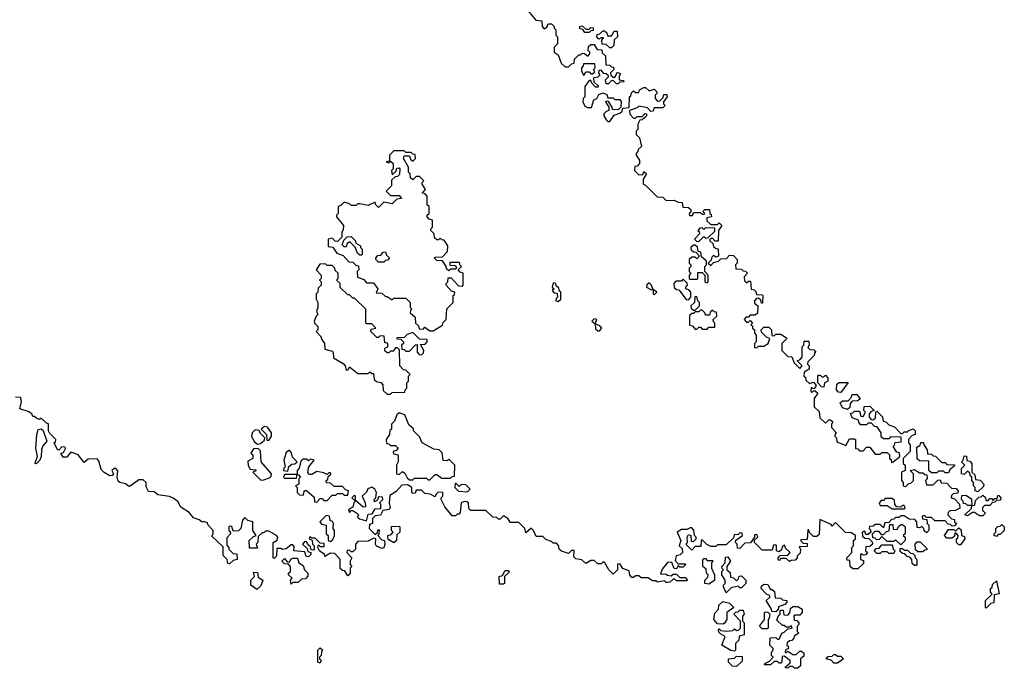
# Model space of a CAD drawing. Extents: x 2106670 to 2323771, y 35271 to 224896.
# Tile 135 of 256: x 2175759 to 2181510, y 138050 to 141835. Entities that reach past the tile are written whole.
import ezdxf

# ---------------------------------------------------------------- set-up
doc = ezdxf.new("R2010")
doc.units = 0

msp = doc.modelspace()

# ---------------------------------------------------------------- linework, layer by layer
at = {"layer": '0CON20XD'}
for points in [[(2178725, 141890), (2178773, 141833), (2178808.3, 141828.3), (2178810, 141795), (2178821.7, 141781.7), (2178838.3, 141791.7), (2178845, 141810), (2178865, 141810), (2178880, 141795), (2178880, 141785), (2178890, 141775), (2178890, 141745), (2178900, 141735), (2178900, 141695), (2178880, 141675), (2178880, 141645), (2178905, 141630), (2178921.7, 141581.7), (2178945, 141560), (2178965, 141560), (2178981.7, 141578.3), (2178998.3, 141581.7), (2179000, 141605), (2179025, 141630), (2179035, 141630), (2179045, 141640), (2179058.3, 141638.3), (2179078.3, 141621.7), (2179090, 141635), (2179090, 141645), (2179080, 141655), (2179081.7, 141678.3), (2179095, 141690), (2179115, 141690), (2179131.7, 141661.7), (2179158.3, 141658.3), (2179161.7, 141641.7), (2179180, 141625), (2179181.7, 141571.7), (2179205, 141570), (2179215, 141560), (2179228.3, 141558.3), (2179230, 141545), (2179210, 141525), (2179211.7, 141511.7), (2179225, 141500), (2179235, 141500), (2179251.7, 141528.3), (2179268.3, 141518.3), (2179260, 141505), (2179260, 141485), (2179285, 141480), (2179288.3, 141471.7), (2179265, 141470), (2179255, 141460), (2179245, 141460), (2179228.3, 141478.3), (2179215, 141480), (2179198.3, 141461.7), (2179185, 141460), (2179180, 141485), (2179198.3, 141501.7), (2179198.3, 141508.3), (2179185, 141520), (2179171.7, 141521.7), (2179155, 141540), (2179141.7, 141538.3), (2179140, 141525), (2179148.3, 141511.7), (2179135, 141500), (2179110, 141495), (2179111.7, 141471.7), (2179138.3, 141448.3), (2179138.3, 141441.7), (2179121.7, 141441.7), (2179100, 141465), (2179095, 141480), (2179085, 141480), (2179060, 141445), (2179060, 141385), (2179050, 141375), (2179047.5, 141355), (2179060.7, 141330.7), (2179075, 141322.5), (2179098.3, 141321.7), (2179111.7, 141368.3), (2179130, 141375), (2179141.7, 141398.3), (2179165, 141407.5), (2179188.3, 141398.3), (2179195, 141380), (2179225, 141380), (2179235, 141370), (2179265, 141370), (2179271.7, 141358.3)], [(2179085, 141760), (2179060, 141760), (2179048.3, 141778.3), (2179031.7, 141781.7), (2179030, 141795), (2179045, 141800), (2179065, 141780), (2179085, 141780), (2179095, 141790), (2179108.3, 141788.3), (2179108.3, 141771.7), (2179095, 141770), (2179085, 141760)], [(2179215, 141670), (2179205, 141670), (2179185, 141690), (2179161.7, 141691.7), (2179160, 141715), (2179168.3, 141728.3), (2179155, 141730), (2179141.7, 141721.7), (2179130, 141735), (2179131.7, 141748.3), (2179148.3, 141751.7), (2179165, 141770), (2179175, 141770), (2179188.3, 141758.3), (2179191.7, 141741.7), (2179215, 141740), (2179231.7, 141768.3), (2179248.3, 141768.3), (2179250, 141735), (2179231.7, 141718.3), (2179230, 141685), (2179215, 141670)], [(2179055, 141510), (2179065, 141530), (2179085, 141530), (2179095, 141520), (2179105, 141520), (2179118.3, 141531.7), (2179110, 141545), (2179120, 141555), (2179118.3, 141578.3), (2179051.7, 141578.3), (2179050, 141565), (2179040, 141555), (2179040, 141535), (2179055, 141510)], [(2179271.7, 141358.3), (2179270, 141325), (2179255, 141310), (2179221.7, 141311.7), (2179220, 141325), (2179198.3, 141358.3), (2179185, 141360), (2179180, 141355), (2179200, 141325), (2179200, 141305), (2179185, 141300), (2179170, 141285), (2179170, 141275), (2179185, 141250), (2179195, 141240), (2179205, 141240), (2179231.7, 141278.3), (2179265, 141290), (2179278.3, 141301.7), (2179281.7, 141318.3), (2179318.3, 141321.7), (2179320, 141385), (2179328.3, 141391.7), (2179331.7, 141408.3), (2179345, 141420), (2179355, 141410), (2179375, 141410), (2179380, 141425), (2179405, 141440), (2179415, 141440), (2179435, 141420), (2179465, 141430), (2179480, 141415), (2179480, 141405), (2179470, 141395), (2179470, 141375), (2179485, 141360), (2179498.3, 141361.7), (2179518.3, 141381.7), (2179521.7, 141398.3), (2179538.3, 141398.3), (2179540, 141385), (2179520, 141355), (2179520, 141345), (2179530, 141335), (2179515, 141320), (2179465, 141320), (2179458.3, 141301.7), (2179445, 141300), (2179425, 141320), (2179375, 141330), (2179365, 141320), (2179320, 141305), (2179323, 141283), (2179345, 141260), (2179355, 141260), (2179365, 141270), (2179395, 141270), (2179411.7, 141288.3), (2179420, 141285), (2179420, 141275), (2179408.3, 141261.7), (2179395, 141250), (2179381.7, 141248.3), (2179370, 141225), (2179370, 141195), (2179360, 141185), (2179360, 141165), (2179380, 141145), (2179390, 141095), (2179371.7, 141078.3), (2179370, 141065), (2179360, 141055), (2179360, 141045), (2179380, 141015), (2179380, 140995), (2179365, 140980), (2179351.7, 140978.3), (2179350, 140955), (2179375, 140930), (2179398.3, 140931.7), (2179405, 140950), (2179420, 140935), (2179400, 140905), (2179400, 140875), (2179415, 140870), (2179481.7, 140801.7), (2179515, 140800), (2179535, 140780), (2179581.7, 140781.7), (2179605, 140770), (2179628.3, 140768.3), (2179631.7, 140741.7), (2179665, 140740), (2179678.3, 140728.3), (2179680, 140715), (2179670, 140705), (2179671.7, 140691.7), (2179688.3, 140691.7), (2179695, 140710), (2179735, 140710), (2179745, 140700), (2179755, 140700), (2179760, 140705), (2179750, 140715), (2179761.7, 140728.3), (2179788.3, 140728.3), (2179790, 140705), (2179798.3, 140698.3), (2179800, 140685), (2179771.7, 140678.3), (2179771.7, 140661.7), (2179795, 140640), (2179835, 140640), (2179845, 140650), (2179860, 140635), (2179840, 140605), (2179838.3, 140541.7), (2179821.7, 140541.7), (2179805, 140560), (2179790, 140555), (2179790, 140545), (2179808.3, 140528.3), (2179811.7, 140511.7), (2179825, 140500), (2179838.3, 140498.3), (2179840, 140455), (2179825, 140450), (2179811.7, 140458.3), (2179801.7, 140448.3), (2179798.3, 140431.7), (2179780, 140415), (2179795, 140400), (2179811.7, 140418.3), (2179840, 140425), (2179855, 140440), (2179888.3, 140441.7), (2179905, 140460), (2179928.3, 140458.3), (2179950, 140435), (2179950, 140415), (2179940, 140405), (2179941.7, 140381.7), (2179975, 140380), (2179985, 140370), (2179998.3, 140368.3), (2180010, 140355), (2179990, 140335), (2179991.7, 140311.7), (2180005, 140300), (2180015, 140310), (2180028.3, 140308.3), (2180031.7, 140261.7), (2180048.3, 140258.3), (2180058.3, 140248.3), (2180061.7, 140231.7), (2180095, 140230), (2180100, 140225), (2180098.3, 140181.7), (2180091.7, 140181.7), (2180088.3, 140198.3), (2180075, 140210), (2180061.7, 140208.3), (2180050, 140195), (2180051.7, 140181.7), (2180070, 140165), (2180068.3, 140121.7), (2180055, 140110), (2180025, 140110), (2180015, 140100), (2180001.7, 140098.3), (2179990, 140085), (2180005, 140070), (2180015, 140070), (2180025, 140080), (2180040, 140065), (2180030, 140055), (2180038.3, 140048.3), (2180040, 140035), (2180050, 140025), (2180050, 140005), (2180060, 139995), (2180060, 139955), (2180050, 139945), (2180051.7, 139921.7), (2180065, 139920), (2180075, 139930), (2180105, 139930), (2180130, 139945), (2180140, 139975), (2180121.7, 139981.7), (2180091.7, 140011.7), (2180090, 140025), (2180105, 140040), (2180135, 140040), (2180150, 140025), (2180151.7, 139991.7), (2180165, 139990), (2180175, 140000), (2180205, 140000), (2180238.3, 139978.3), (2180238.3, 139971.7), (2180210, 139945), (2180210, 139905), (2180245, 139870), (2180268.3, 139868.3), (2180281.7, 139831.7), (2180315, 139800), (2180330, 139815), (2180300, 139845), (2180318.3, 139851.7), (2180330, 139865), (2180330, 139925), (2180340, 139935), (2180341.7, 139958.3), (2180368.3, 139958.3), (2180370, 139935), (2180361.7, 139921.7), (2180375, 139910), (2180398.3, 139908.3), (2180410, 139895), (2180401.7, 139888.3), (2180400, 139875), (2180361.7, 139838.3), (2180360, 139825), (2180370, 139815), (2180370, 139795), (2180341.7, 139778.3), (2180340, 139755), (2180348.3, 139748.3), (2180351.7, 139731.7), (2180371.7, 139711.7), (2180395, 139720), (2180410, 139705), (2180410, 139695), (2180398.3, 139681.7), (2180381.7, 139688.3), (2180380, 139665), (2180385, 139660), (2180395, 139670), (2180405, 139670), (2180420, 139655), (2180400, 139625), (2180400, 139575), (2180428.3, 139548.3), (2180431.7, 139511.7), (2180465, 139480), (2180485, 139500), (2180495, 139500), (2180508.3, 139488.3), (2180500, 139475), (2180500, 139455), (2180530, 139425), (2180521.7, 139418.3), (2180520, 139405), (2180530, 139395), (2180531.7, 139371.7), (2180585, 139350), (2180605, 139390), (2180635, 139390), (2180640, 139385), (2180641.7, 139331.7), (2180655, 139330), (2180665, 139320), (2180685, 139320), (2180705, 139340), (2180725, 139340), (2180755, 139300), (2180785, 139300), (2180795, 139310), (2180825, 139310), (2180840, 139295), (2180840, 139275), (2180848.3, 139268.3), (2180851.7, 139251.7), (2180860, 139255), (2180900, 139285), (2180898.3, 139308.3), (2180881.7, 139311.7), (2180860, 139345), (2180868.3, 139351.7), (2180871.7, 139368.3), (2180908.3, 139371.7), (2180908.3, 139398.3), (2180845, 139400), (2180835, 139390), (2180805, 139390), (2180791.7, 139401.7), (2180790, 139425), (2180768.3, 139458.3), (2180751.7, 139461.7), (2180735, 139480), (2180715, 139480), (2180705, 139470), (2180671.7, 139471.7), (2180660, 139485), (2180658.3, 139498.3), (2180621.7, 139511.7), (2180611.7, 139538.3), (2180625, 139540), (2180635, 139550), (2180665, 139550), (2180671.7, 139521.7), (2180685, 139520), (2180700, 139545), (2180690, 139555), (2180691.7, 139578.3), (2180725, 139580), (2180750, 139555), (2180731.7, 139548.3), (2180720, 139535), (2180720, 139515), (2180731.7, 139501.7), (2180745, 139500), (2180758.3, 139511.7), (2180760, 139545), (2180765, 139550), (2180798.3, 139518.3), (2180801.7, 139491.7), (2180818.3, 139488.3), (2180835, 139470), (2180868.3, 139458.3), (2180905, 139420), (2180915, 139420), (2180925, 139430), (2180945, 139430), (2180951.7, 139438.3), (2180978.3, 139448.3), (2180990, 139435), (2180990, 139415), (2180971.7, 139408.3), (2180950, 139385), (2180950, 139365), (2180960, 139355), (2180960, 139315), (2180920, 139275), (2180920, 139245), (2180930, 139235), (2180930, 139205), (2180910, 139195), (2180910, 139145), (2180920, 139135), (2180920, 139115), (2180935, 139110), (2180951.7, 139128.3), (2180965, 139130), (2180980, 139145), (2180980, 139185), (2180960, 139205), (2180985, 139210), (2181015, 139190), (2181035, 139190), (2181045, 139180), (2181058.3, 139178.3), (2181060, 139155), (2181050, 139145), (2181055, 139120), (2181095, 139120), (2181121.7, 139148.3), (2181135, 139150), (2181141.7, 139131.7), (2181175, 139130), (2181201.7, 139101.7), (2181228.3, 139098.3), (2181240, 139085), (2181238.3, 139071.7), (2181211.7, 139068.3), (2181201.7, 139058.3), (2181200, 139045), (2181218.3, 139038.3), (2181248.3, 139008.3), (2181250, 138985), (2181225, 138970), (2181191.7, 138968.3), (2181181.7, 138958.3), (2181180, 138945), (2181201.7, 138921.7), (2181218.3, 138918.3), (2181220, 138905), (2181230, 138895), (2181218.3, 138881.7), (2181205, 138880), (2181195, 138890), (2181181.7, 138891.7), (2181165, 138910), (2181105, 138910), (2181085, 138930), (2181055, 138930), (2181045, 138940), (2181035, 138940), (2181030, 138935), (2181031.7, 138921.7), (2181058.3, 138918.3), (2181060, 138895), (2181070, 138885), (2181070, 138855), (2181055, 138840), (2181041.7, 138851.7), (2181040, 138865), (2181028.3, 138878.3), (2181015, 138870), (2181001.7, 138871.7), (2181000, 138905), (2180988.3, 138918.3), (2180955, 138920), (2180925, 138940), (2180905, 138940), (2180895, 138930), (2180875, 138930), (2180865, 138920), (2180851.7, 138918.3), (2180835, 138900), (2180811.7, 138898.3), (2180805, 138870), (2180785, 138890), (2180755, 138890), (2180745, 138880), (2180721.7, 138878.3), (2180720, 138865), (2180728.3, 138858.3), (2180730, 138845), (2180715, 138830), (2180701.7, 138831.7), (2180695, 138850)], [(2178175, 140020), (2178228.3, 140051.7), (2178231.7, 140068.3), (2178250, 140085), (2178253, 140147), (2178290, 140185), (2178290, 140225), (2178298.3, 140231.7), (2178300, 140245), (2178281.7, 140251.7), (2178250, 140285), (2178250, 140295), (2178260, 140305), (2178261.7, 140328.3), (2178278.3, 140328.3), (2178321.7, 140281.7), (2178345, 140280), (2178350, 140285), (2178350, 140355), (2178331.7, 140361.7), (2178320, 140375), (2178340, 140395), (2178331.7, 140401.7), (2178328.3, 140418.3), (2178271.7, 140418.3), (2178271.7, 140401.7), (2178305, 140400), (2178310, 140385), (2178305, 140380), (2178275, 140380), (2178265, 140370), (2178251.7, 140381.7), (2178250, 140395), (2178228.3, 140428.3), (2178195, 140430), (2178180, 140445), (2178185, 140450), (2178228.3, 140451.7), (2178258.3, 140481.7), (2178260, 140515), (2178238.3, 140548.3), (2178225, 140550), (2178215, 140560), (2178205, 140550), (2178195, 140550), (2178181.7, 140561.7), (2178180, 140585), (2178160, 140605), (2178160, 140615), (2178170, 140625), (2178170, 140665), (2178151.7, 140671.7), (2178140, 140685), (2178140, 140695), (2178150, 140705), (2178150, 140745), (2178140, 140755), (2178140, 140805), (2178128.3, 140818.3), (2178110, 140825), (2178130, 140845), (2178110, 140875), (2178110, 140885), (2178120, 140895), (2178095, 140920), (2178075, 140920), (2178055, 140900), (2178041.7, 140911.7), (2178040, 140935), (2178030, 140945), (2178030, 140975), (2178000, 141025), (2178005, 141040), (2178035, 141040), (2178041.7, 141021.7), (2178055, 141010), (2178070, 141025), (2178068.3, 141048.3), (2178055, 141050), (2178045, 141060), (2178015, 141060), (2178005, 141070), (2177945, 141070), (2177920, 141045), (2177920, 141010), (2177900, 141005), (2177915, 141000), (2177925, 141010), (2177940, 140995), (2177940, 140965), (2177930, 140955), (2177935, 140930), (2177958.3, 140951.7), (2177961.7, 140968.3), (2177975, 140970), (2177980, 140965), (2177978.3, 140931.7), (2177965, 140920), (2177951.7, 140918.3), (2177931.7, 140898.3), (2177930, 140865), (2177900, 140835), (2177925, 140810), (2177975, 140810), (2177988.3, 140791.7), (2177961.7, 140788.3), (2177935, 140760), (2177885, 140770), (2177855, 140740), (2177840, 140755), (2177835, 140770), (2177795, 140750), (2177745, 140760), (2177735, 140760), (2177725, 140750), (2177695, 140750), (2177685, 140760), (2177655, 140770), (2177635, 140750), (2177620, 140745), (2177620, 140705), (2177610, 140695), (2177610, 140685), (2177650, 140635), (2177648.3, 140608.3), (2177640, 140595), (2177640, 140565), (2177615, 140540), (2177601.7, 140541.7), (2177585, 140560), (2177560, 140555), (2177561.7, 140511.7), (2177588.3, 140508.3), (2177611.7, 140471.7), (2177648.3, 140458.3), (2177681.7, 140421.7), (2177705, 140420), (2177721.7, 140401.7), (2177738.3, 140398.3), (2177740, 140375), (2177730, 140365), (2177731.7, 140331.7), (2177768.3, 140318.3), (2177785, 140300), (2177825, 140300), (2177850, 140265), (2177841.7, 140241.7), (2177875, 140240), (2177895, 140220), (2177905, 140220), (2177935, 140200), (2177945, 140210), (2178015, 140210), (2178040, 140185), (2178040, 140155), (2178050, 140145), (2178041.7, 140138.3), (2178040, 140125), (2178068.3, 140098.3), (2178070, 140065), (2178088.3, 140048.3), (2178091.7, 140031.7), (2178115, 140030), (2178125, 140040), (2178155, 140020), (2178175, 140020)], [(2179725, 140540), (2179755, 140570), (2179765, 140560), (2179778.3, 140561.7), (2179818.3, 140601.7), (2179818.3, 140618.3), (2179765, 140620), (2179755, 140610), (2179745, 140620), (2179731.7, 140618.3), (2179720, 140605), (2179728.3, 140598.3), (2179730, 140585), (2179700, 140555), (2179711.7, 140541.7), (2179725, 140540)], [(2177755, 140460), (2177745, 140460), (2177731.7, 140471.7), (2177718.3, 140508.3), (2177688.3, 140538.3), (2177671.7, 140528.3), (2177665, 140510), (2177655, 140510), (2177641.7, 140521.7), (2177651.7, 140548.3), (2177671.7, 140568.3), (2177695, 140570), (2177720, 140545), (2177721.7, 140531.7), (2177750, 140515), (2177750, 140505), (2177760, 140495), (2177760, 140465), (2177755, 140460)], [(2179775, 140300), (2179780, 140305), (2179780, 140345), (2179760, 140365), (2179760, 140395), (2179770, 140405), (2179770, 140425), (2179741.7, 140451.7), (2179738.3, 140478.3), (2179721.7, 140481.7), (2179718.3, 140508.3), (2179705, 140520), (2179695, 140520), (2179680, 140505), (2179681.7, 140491.7), (2179695, 140480), (2179708.3, 140478.3), (2179730, 140455), (2179715, 140440), (2179705, 140450), (2179685, 140450), (2179670, 140435), (2179670, 140415), (2179680, 140405), (2179680, 140395), (2179670, 140385), (2179670, 140365), (2179680, 140355), (2179670, 140345), (2179670, 140325), (2179675, 140320), (2179715, 140320), (2179720, 140325), (2179720, 140360), (2179745, 140360), (2179760, 140345), (2179760, 140305), (2179775, 140300)], [(2177885, 140420), (2177855, 140420), (2177840, 140435), (2177840, 140445), (2177851.7, 140458.3), (2177868.3, 140461.7), (2177881.7, 140478.3), (2177895, 140480), (2177901.7, 140461.7), (2177920, 140445), (2177908.3, 140431.7), (2177895, 140430), (2177885, 140420)], [(2177925, 139650), (2177935, 139660), (2178008.3, 139661.7), (2178010, 139675), (2178020, 139685), (2178020, 139715), (2178030, 139725), (2178030, 139755), (2178040, 139765), (2178015, 139790), (2178001.7, 139791.7), (2177980, 139815), (2177978.3, 139908.3), (2177965, 139920), (2177955, 139920), (2177940, 139900), (2177925, 139900), (2177915, 139890), (2177905, 139890), (2177891.7, 139901.7), (2177891.7, 139918.3), (2177910, 139925), (2177910, 139945), (2177891.7, 139951.7), (2177888.3, 139988.3), (2177865, 139990), (2177855, 139980), (2177845, 139980), (2177810, 140015), (2177811.7, 140028.3), (2177840, 140035), (2177815, 140060), (2177785, 140060), (2177780, 140065), (2177780, 140145), (2177715, 140210), (2177705, 140210), (2177685, 140230), (2177675, 140230), (2177631.7, 140271.7), (2177630, 140295), (2177610, 140315), (2177620, 140325), (2177620, 140355), (2177601.7, 140371.7), (2177600, 140385), (2177585, 140400), (2177555, 140400), (2177545, 140410), (2177511.7, 140408.3), (2177490, 140375), (2177520, 140345), (2177520, 140325), (2177510, 140315), (2177520, 140305), (2177520, 140285), (2177501.7, 140268.3), (2177500, 140245), (2177490, 140235), (2177490, 140205), (2177500, 140185), (2177500, 140155), (2177492.5, 140135), (2177500, 140115), (2177490, 140105), (2177480, 140075), (2177483, 140063), (2177500, 140045), (2177500, 140025), (2177490, 140015), (2177520, 139985), (2177520, 139975), (2177540, 139945), (2177541.7, 139911.7), (2177585, 139900), (2177590, 139895), (2177591.7, 139861.7), (2177648.3, 139828.3), (2177660, 139815), (2177665, 139790), (2177678.3, 139791.7), (2177685, 139810), (2177735, 139770), (2177795, 139770), (2177805, 139780), (2177815, 139770), (2177825, 139770), (2177830, 139735), (2177843, 139723), (2177868.3, 139718.3), (2177880, 139705), (2177881.7, 139671.7), (2177905, 139650), (2177925, 139650)], [(2178905, 140190), (2178920, 140205), (2178920, 140245), (2178911.7, 140251.7), (2178908.3, 140268.3), (2178891.7, 140281.7), (2178890, 140295), (2178875, 140300), (2178870, 140275), (2178880, 140265), (2178870, 140255), (2178881.7, 140241.7), (2178898.3, 140238.3), (2178900, 140215), (2178891.7, 140208.3), (2178890, 140195), (2178905, 140190)], [(2179465, 140230), (2179480, 140245), (2179460, 140260), (2179448.3, 140288.3), (2179435, 140300), (2179421.7, 140288.3), (2179420, 140275), (2179445, 140260), (2179460, 140260), (2179460, 140235), (2179465, 140230)], [(2179665, 140200), (2179680, 140215), (2179680, 140245), (2179668.3, 140258.3), (2179650, 140265), (2179650, 140275), (2179660, 140285), (2179658.3, 140298.3), (2179635, 140320), (2179625, 140310), (2179591.7, 140308.3), (2179580, 140295), (2179581.7, 140271.7), (2179595, 140260), (2179608.3, 140258.3), (2179651.7, 140201.7), (2179665, 140200)], [(2179705, 140140), (2179730, 140165), (2179730, 140185), (2179720, 140195), (2179715, 140220), (2179701.7, 140218.3), (2179700, 140185), (2179680, 140165), (2179681.7, 140151.7), (2179695, 140140), (2179705, 140140)], [(2179775, 140030), (2179785, 140040), (2179818.3, 140041.7), (2179820, 140065), (2179811.7, 140071.7), (2179810, 140085), (2179830, 140105), (2179828.3, 140128.3), (2179815, 140130), (2179805, 140140), (2179791.7, 140128.3), (2179788.3, 140111.7), (2179765, 140110), (2179760, 140125), (2179745, 140140), (2179735, 140140), (2179725, 140130), (2179705, 140130), (2179695, 140120), (2179685, 140120), (2179671.7, 140108.3), (2179671.7, 140051.7), (2179688.3, 140048.3), (2179705, 140030), (2179715, 140030), (2179725, 140040), (2179735, 140040), (2179745, 140030), (2179775, 140030)], [(2179145, 140020), (2179160, 140035), (2179148.3, 140048.3), (2179120, 140060), (2179130, 140085), (2179115, 140090), (2179100, 140075), (2179120, 140060), (2179121.7, 140031.7), (2179135, 140020), (2179145, 140020)], [(2178105, 139880), (2178118.3, 139891.7), (2178120, 139905), (2178100, 139940), (2178128.3, 139941.7), (2178140, 139955), (2178138.3, 139968.3), (2178095, 139970), (2178055, 140010), (2178021.7, 139998.3), (2178005, 139980), (2177961.7, 139978.3), (2177961.7, 139971.7), (2177985, 139970), (2178000, 139955), (2178000, 139945), (2177990, 139935), (2177991.7, 139911.7), (2178005, 139910), (2178015, 139900), (2178035, 139900), (2178071.7, 139938.3), (2178080, 139940), (2178080, 139895), (2178091.7, 139881.7), (2178105, 139880)], [(2180455, 139690), (2180441.7, 139691.7), (2180420, 139715), (2180420, 139755), (2180425, 139760), (2180435, 139760), (2180445, 139750), (2180455, 139750), (2180465, 139760), (2180480, 139745), (2180480, 139725), (2180460, 139715), (2180455, 139690)], [(2180555, 139660), (2180541.7, 139661.7), (2180530, 139675), (2180531.7, 139708.3), (2180545, 139717.5), (2180598.3, 139718.3), (2180555, 139660)], [(2180695, 138850), (2180680, 138845), (2180681.7, 138821.7), (2180695, 138810), (2180718.3, 138808.3), (2180738.3, 138788.3), (2180740, 138775), (2180725, 138760), (2180701.7, 138758.3), (2180700, 138735), (2180710, 138725), (2180698.3, 138711.7), (2180685, 138710), (2180675, 138720), (2180670, 138715), (2180670, 138685), (2180688.3, 138678.3), (2180688.3, 138661.7), (2180655, 138630), (2180625, 138630), (2180610, 138645), (2180608.3, 138678.3), (2180591.7, 138681.7), (2180590, 138695), (2180620, 138725), (2180620, 138755), (2180630, 138765), (2180630, 138795), (2180640, 138805), (2180640, 138825), (2180615, 138840), (2180581.7, 138841.7), (2180525, 138900), (2180505, 138880), (2180498.3, 138888.3), (2180431.7, 138918.3), (2180428.3, 138831.7), (2180415, 138820), (2180395, 138820), (2180371.7, 138841.7), (2180368.3, 138858.3), (2180361.7, 138858.3), (2180358.3, 138801.7), (2180325, 138800), (2180320, 138795), (2180335, 138780), (2180358.3, 138778.3), (2180358.3, 138761.7), (2180311.7, 138758.3), (2180320, 138745), (2180318.3, 138721.7), (2180300, 138705), (2180300, 138695), (2180288.3, 138681.7), (2180265, 138680), (2180255, 138672.5), (2180235, 138690), (2180205, 138690), (2180195, 138680), (2180190, 138685), (2180190, 138695), (2180201.7, 138708.3), (2180245, 138710), (2180260, 138725), (2180231.7, 138751.7), (2180228.3, 138768.3), (2180211.7, 138758.3), (2180208.3, 138741.7), (2180195, 138730), (2180180, 138735), (2180180, 138765), (2180175, 138770), (2180161.7, 138768.3), (2180155, 138740), (2180095, 138740), (2180050, 138785), (2180051.7, 138798.3), (2180070, 138815), (2180065, 138830), (2180051.7, 138828.3), (2180050, 138815), (2180028.3, 138781.7), (2179995, 138780), (2179965, 138750), (2179951.7, 138751.7), (2179950, 138775), (2179940, 138785), (2179941.7, 138798.3), (2179980, 138825), (2179978.3, 138838.3), (2179965, 138840), (2179955, 138830), (2179931.7, 138828.3), (2179928.3, 138811.7), (2179885, 138770), (2179835, 138770), (2179825, 138760), (2179795, 138760), (2179771.7, 138771.7), (2179745, 138800), (2179740, 138795), (2179738.3, 138761.7), (2179705, 138760), (2179685, 138740), (2179650, 138775), (2179660, 138785), (2179657.5, 138815), (2179665, 138830), (2179680, 138825), (2179681.7, 138791.7), (2179695, 138790), (2179710, 138805), (2179710, 138815), (2179700, 138825), (2179697, 138857), (2179685, 138870), (2179675, 138870), (2179655, 138860), (2179625, 138860), (2179600, 138845), (2179620, 138795), (2179610, 138765), (2179628.3, 138748.3), (2179630, 138725), (2179617, 138713), (2179593.3, 138706.7), (2179588.3, 138678.3), (2179605, 138660), (2179645, 138660), (2179650, 138655), (2179635, 138640), (2179615, 138640), (2179605, 138650), (2179600, 138635), (2179595, 138630), (2179581.7, 138631.7), (2179568.3, 138668.3), (2179545, 138670), (2179511.7, 138628.3), (2179501.7, 138601.7), (2179535, 138600), (2179542.5, 138592.5), (2179565, 138590), (2179575, 138600), (2179595, 138600), (2179615, 138580), (2179645, 138580), (2179660, 138565), (2179655, 138560), (2179595, 138560), (2179585, 138570), (2179575, 138570), (2179557, 138553), (2179545, 138550), (2179535, 138550), (2179525, 138560), (2179485, 138552.5), (2179475, 138560), (2179455, 138560), (2179427, 138577), (2179388.3, 138578.3), (2179375, 138590), (2179355, 138590), (2179345, 138580), (2179335, 138580), (2179323, 138593), (2179318.3, 138618.3), (2179281.7, 138631.7), (2179265, 138660), (2179251.7, 138658.3), (2179250, 138625), (2179225, 138600), (2179200, 138625), (2179175, 138670), (2179165, 138670), (2179155, 138660), (2179135, 138660), (2179115, 138680), (2179095, 138680), (2179065, 138662.5), (2179042.5, 138682.5), (2179008.3, 138688.3), (2178995, 138700), (2178997, 138737), (2178983, 138737), (2178965, 138720), (2178923, 138733), (2178910, 138745), (2178907, 138767), (2178895, 138780), (2178875, 138780), (2178865, 138790), (2178831.7, 138801.7), (2178815, 138820), (2178775, 138820), (2178760, 138855), (2178747, 138867), (2178715, 138840), (2178710, 138865), (2178675, 138900), (2178625, 138900), (2178610, 138925), (2178585, 138940), (2178565, 138920), (2178555, 138920), (2178545, 138930), (2178521.7, 138931.7), (2178481.7, 138971.7), (2178395, 138970), (2178383, 138983), (2178380, 139015), (2178371.7, 139021.7), (2178355, 139022.5), (2178337.5, 139015), (2178331.7, 138958.3), (2178325, 138950), (2178315, 138950), (2178305, 138940), (2178285, 138940), (2178241.7, 138991.7), (2178220, 139035), (2178220, 139045), (2178230, 139055), (2178230, 139075), (2178203, 139077), (2178190, 139065), (2178185, 139050), (2178157, 139067), (2178125, 139070), (2178105, 139090), (2178075, 139090), (2178068.3, 139071.7), (2178055, 139070), (2178050, 139075), (2178050, 139105), (2178025, 139120), (2177991.7, 139118.3), (2177958.3, 139081.7), (2177921.7, 139058.3), (2177917.5, 139015), (2177922.5, 138985), (2177915, 138977.5), (2177880, 138970), (2177866.7, 138943.3), (2177835, 138940), (2177820, 138925), (2177820, 138895), (2177801.7, 138888.3), (2177800, 138865), (2177835, 138830), (2177848.3, 138841.7), (2177851.7, 138858.3), (2177858.3, 138858.3), (2177857, 138833), (2177850, 138825), (2177875, 138800), (2177890, 138795), (2177892.5, 138775), (2177885, 138752.5), (2177875, 138750), (2177843.6, 138763.6), (2177837.5, 138775), (2177840, 138805), (2177825, 138810), (2177795, 138792.5), (2177735, 138790), (2177720, 138775), (2177720, 138745), (2177705, 138730), (2177695, 138730), (2177685, 138740), (2177671.7, 138738.3), (2177670, 138725), (2177700, 138695), (2177690, 138675), (2177690, 138655), (2177700, 138645), (2177690, 138635), (2177690, 138605), (2177675, 138590), (2177658.3, 138618.3), (2177645, 138620), (2177631.7, 138631.7), (2177630, 138685), (2177599.3, 138719.3), (2177575, 138722.5), (2177541.7, 138701.7), (2177540, 138715), (2177510, 138735), (2177500, 138755), (2177505, 138770), (2177515, 138760), (2177538.3, 138761.7), (2177538.3, 138778.3), (2177515, 138780), (2177485, 138810), (2177465, 138810), (2177455, 138820), (2177450, 138805), (2177468.3, 138798.3), (2177470, 138775), (2177480, 138765), (2177480, 138745), (2177475, 138740), (2177461.7, 138741.7), (2177458.3, 138758.3), (2177441.7, 138771.7), (2177435, 138790), (2177421.7, 138788.3), (2177410, 138775), (2177438.3, 138748.3), (2177441.7, 138731.7), (2177460, 138725), (2177460, 138715), (2177445, 138700), (2177433, 138703), (2177425, 138730), (2177360, 138735), (2177361.7, 138761.7), (2177355, 138770), (2177345, 138770), (2177315, 138747.5), (2177295, 138742.5), (2177285, 138750), (2177261.7, 138748.3), (2177260, 138705), (2177245, 138690), (2177240, 138695), (2177240, 138785), (2177263, 138797), (2177267.5, 138815), (2177260, 138825), (2177215, 138850), (2177195, 138850), (2177185, 138840), (2177175, 138840), (2177151.7, 138818.3), (2177150, 138785), (2177140, 138775), (2177148.3, 138751.7), (2177101.7, 138751.7), (2177100, 138795), (2177125, 138820), (2177140, 138825), (2177120, 138855), (2177120, 138905), (2177091.7, 138911.7), (2177075, 138930), (2177060, 138915), (2177050, 138865), (2177037, 138853), (2177005, 138850), (2176998.3, 138878.3), (2176985, 138880), (2176980, 138875), (2176980, 138855), (2176988.3, 138848.3), (2176990, 138835), (2176968.3, 138811.7), (2176968.3, 138768.3), (2176980, 138755), (2176980, 138745), (2177005, 138720), (2177028.3, 138718.3), (2177030, 138685), (2177005, 138680), (2176985, 138660), (2176975, 138662.5), (2176970, 138685), (2176948.3, 138708.3), (2176948.3, 138758.3), (2176881.7, 138821.7), (2176890, 138835), (2176890, 138855), (2176860, 138885), (2176855, 138900), (2176843, 138903), (2176835, 138907.5), (2176825, 138902.5), (2176807, 138917), (2176775, 138927.5), (2176749.3, 138959.3), (2176700.7, 138990.7), (2176683, 139023), (2176655, 139042.5), (2176635, 139052.5), (2176565, 139062.5), (2176545, 139080), (2176511.7, 139081.7), (2176498.3, 139108.3), (2176497.5, 139135), (2176479.5, 139149.5), (2176455, 139150), (2176405, 139112.5), (2176395, 139112.5), (2176377, 139127), (2176344.2, 139134.2), (2176335, 139142.5), (2176327.5, 139165), (2176331.7, 139201.7), (2176320, 139215), (2176310, 139215), (2176297.5, 139205), (2176307.5, 139185), (2176300, 139175), (2176285, 139173.8), (2176252.3, 139192.3), (2176235, 139210), (2176220.8, 139260.8), (2176212, 139272), (2176158.8, 139271.2), (2176135, 139250), (2176100, 139295), (2176065, 139310), (2176055, 139310), (2176035, 139282.5), (2176013, 139283), (2176000, 139305), (2176015, 139310), (2176027, 139333), (2176025, 139340), (2176005, 139342.5), (2175987.5, 139322.5), (2175980, 139325), (2175960, 139365), (2175968.3, 139371.7), (2175970, 139385), (2175935, 139420), (2175927.5, 139435), (2175926.4, 139476.4), (2175915, 139480), (2175885, 139510), (2175875, 139502.5), (2175858.3, 139508.3), (2175845, 139520), (2175835, 139520), (2175830, 139535), (2175808.8, 139548.8), (2175760, 139565), (2175770, 139605), (2175765, 139630), (2175735, 139632.5)], [(2180595, 139560), (2180565, 139570), (2180551.7, 139598.3), (2180565, 139610), (2180598.3, 139611.7), (2180618.3, 139631.7), (2180621.7, 139648.3), (2180648.3, 139648.3), (2180668.3, 139621.7), (2180655, 139610), (2180621.7, 139608.3), (2180610, 139595), (2180608.3, 139571.7), (2180595, 139560)], [(2178155, 139150), (2178185, 139180), (2178195, 139180), (2178225, 139160), (2178275, 139160), (2178285, 139170), (2178298.3, 139171.7), (2178300, 139235), (2178265, 139270), (2178255, 139260), (2178231.7, 139261.7), (2178227, 139307), (2178210, 139325), (2178178.3, 139328.3), (2178110, 139365), (2178095, 139400), (2178060, 139435), (2178058.3, 139448.3), (2178031.7, 139471.7), (2178008.3, 139528.3), (2177975, 139540), (2177961.7, 139528.3), (2177948.3, 139491.7), (2177930, 139475), (2177930, 139445), (2177921.7, 139438.3), (2177920, 139415), (2177900, 139385), (2177901.7, 139361.7), (2177915, 139360), (2177925, 139350), (2177955, 139350), (2177970, 139335), (2177958.3, 139321.7), (2177940, 139315), (2177941.7, 139301.7), (2177970, 139295), (2177970, 139255), (2177960, 139235), (2177960, 139185), (2177975, 139180), (2177995, 139197.5), (2178009.3, 139189.3), (2178021.7, 139161.7), (2178035, 139150), (2178055, 139150), (2178065, 139160), (2178135, 139160), (2178145, 139150), (2178155, 139150)], [(2177215, 139380), (2177230, 139405), (2177230, 139425), (2177206.4, 139456.4), (2177188.3, 139461.7), (2177170, 139445), (2177200, 139415), (2177201.7, 139381.7), (2177215, 139380)], [(2175855, 139243.3), (2175850, 139245), (2175851.2, 139255), (2175862.5, 139285), (2175853.8, 139335), (2175858.8, 139415), (2175867, 139443), (2175885, 139447.5), (2175897, 139437), (2175917.5, 139375), (2175895, 139347.5), (2175886, 139325), (2175883.8, 139285), (2175876, 139265), (2175855, 139243.3)], [(2177148.3, 139358.3), (2177165, 139362.5), (2177188.3, 139381.7), (2177190, 139395), (2177165, 139420), (2177158.3, 139438.3), (2177135, 139442.5), (2177116.4, 139423.6), (2177113, 139403), (2177130.7, 139370.7), (2177148.3, 139358.3)], [(2181185, 139190), (2181165, 139190), (2181155, 139200), (2181125, 139200), (2181115, 139190), (2181085, 139190), (2181070, 139205), (2181068.3, 139258.3), (2181015, 139260), (2181001.7, 139271.7), (2181000, 139340), (2181018.3, 139351.7), (2181021.7, 139368.3), (2181038.3, 139368.3), (2181040, 139355), (2181060, 139325), (2181061.7, 139301.7), (2181085, 139300), (2181095, 139290), (2181108.3, 139288.3), (2181145, 139250), (2181165, 139250), (2181175, 139240), (2181218.3, 139238.3), (2181218.3, 139231.7), (2181191.7, 139208.3), (2181185, 139190)], [(2177168.3, 139148.3), (2177185, 139150), (2177218.3, 139161.7), (2177228.3, 139171.7), (2177230, 139185), (2177170, 139255), (2177165, 139320), (2177151.7, 139331.7), (2177125, 139330), (2177110, 139305), (2177120, 139295), (2177120, 139275), (2177091.7, 139258.3), (2177093, 139233), (2177105, 139212.5), (2177138.3, 139208.3), (2177138.3, 139201.7), (2177120, 139195), (2177157, 139157), (2177168.3, 139148.3)], [(2177325, 139200), (2177331.7, 139228.3), (2177348.3, 139241.7), (2177367, 139243), (2177380, 139255), (2177353, 139283), (2177347, 139307), (2177335, 139322.5), (2177315, 139310), (2177302.5, 139265), (2177310, 139225), (2177301.7, 139218.3), (2177300, 139205), (2177325, 139200)], [(2181355, 139080), (2181340, 139085), (2181340, 139105), (2181330, 139115), (2181330, 139135), (2181320, 139145), (2181320, 139165), (2181311.7, 139171.7), (2181308.3, 139188.3), (2181295, 139200), (2181275, 139180), (2181260, 139185), (2181260, 139215), (2181280, 139235), (2181260, 139255), (2181270, 139265), (2181275, 139290), (2181288.3, 139288.3), (2181291.7, 139261.7), (2181308.3, 139258.3), (2181320, 139245), (2181320, 139195), (2181338.3, 139178.3), (2181341.7, 139151.7), (2181368.3, 139148.3), (2181390, 139125), (2181388.3, 139111.7), (2181355, 139080)], [(2177495, 139020), (2177515, 139040), (2177525, 139040), (2177535, 139030), (2177555, 139030), (2177585, 139060), (2177605, 139060), (2177615, 139070), (2177645, 139070), (2177655, 139060), (2177675, 139060), (2177680, 139085), (2177661.7, 139091.7), (2177645, 139110), (2177595, 139110), (2177575, 139130), (2177551.7, 139131.7), (2177550, 139145), (2177558.3, 139151.7), (2177561.7, 139168.3), (2177577, 139183), (2177575, 139190), (2177565, 139190), (2177555, 139180), (2177535, 139190), (2177495, 139197.5), (2177465, 139180), (2177451.7, 139181.7), (2177442.5, 139192.5), (2177447.5, 139225), (2177480, 139265), (2177455, 139270), (2177445, 139260), (2177435, 139270), (2177415, 139270), (2177401.7, 139258.3), (2177391.7, 139218.3), (2177380, 139205), (2177380, 139180), (2177305, 139180), (2177300, 139165), (2177305, 139160), (2177375, 139160), (2177380, 139180), (2177388.3, 139178.3), (2177400, 139165), (2177390, 139155), (2177390, 139125), (2177370, 139115), (2177380, 139105), (2177380, 139075), (2177393, 139063), (2177415, 139060), (2177421.7, 139088.3), (2177435, 139087.5), (2177478.3, 139048.3), (2177481.7, 139021.7), (2177495, 139020)], [(2178375, 139080), (2178390, 139095), (2178365, 139120), (2178338.3, 139121.7), (2178325, 139110), (2178308.3, 139128.3), (2178301.7, 139128.3), (2178300, 139105), (2178323, 139083), (2178375, 139080)], [(2177785, 138910), (2177795, 138950), (2177818.3, 138951.7), (2177835, 138980), (2177868.3, 138981.7), (2177867.5, 139007.5), (2177860, 139015), (2177880, 139035), (2177878.3, 139048.3), (2177855, 139050), (2177848.3, 139031.7), (2177831.7, 139021.7), (2177830, 139035), (2177840, 139045), (2177842.5, 139075), (2177832.5, 139095), (2177815, 139106.7), (2177793.3, 139096.7), (2177785, 139077.5), (2177760, 139055), (2177777.5, 139015), (2177778.3, 138991.7), (2177765, 138990), (2177720, 139030), (2177720, 139055), (2177715, 139060), (2177700, 139045), (2177720, 139025), (2177710, 139015), (2177705, 138990), (2177680, 138975), (2177685, 138960), (2177695, 138970), (2177705, 138970), (2177727.5, 138955), (2177737.5, 138945), (2177732.5, 138932.5), (2177743, 138923), (2177785, 138910)], [(2181320, 139000), (2181315, 139000), (2181295, 139000), (2181285, 139010), (2181271.7, 139011.7), (2181270, 139025), (2181260, 139035), (2181261.7, 139058.3), (2181285, 139060), (2181318.3, 139038.3), (2181320, 139000)], [(2181385, 138940), (2181365, 138940), (2181335, 138960), (2181325, 138960), (2181295, 138940), (2181280, 138945), (2181318.3, 138981.7), (2181320, 139000), (2181338.3, 139001.7), (2181341.7, 139028.3), (2181361.7, 139048.3), (2181375, 139050), (2181385, 139060), (2181398.3, 139048.3), (2181405, 139030), (2181415, 139030), (2181425, 139040), (2181435, 139040), (2181445, 139030), (2181455, 139040), (2181468.3, 139041.7), (2181471.7, 139058.3), (2181478.3, 139058.3), (2181490, 139045), (2181488.3, 139031.7), (2181465, 139030), (2181455, 139020), (2181441.7, 139018.3), (2181425, 139000), (2181395, 139000), (2181381.7, 138988.3), (2181381.7, 138971.7), (2181400, 138955), (2181385, 138940)], [(2180925, 138980), (2180930, 138985), (2180925, 139000), (2180915, 139000), (2180905, 138990), (2180881.7, 138991.7), (2180870, 139005), (2180868.3, 139028.3), (2180855, 139040), (2180815, 139040), (2180805, 139030), (2180791.7, 139028.3), (2180780, 139015), (2180785, 139000), (2180825, 139000), (2180855, 138980), (2180925, 138980)], [(2177575, 138790), (2177588.3, 138801.7), (2177597.5, 138825), (2177597.5, 138855), (2177590, 138865), (2177592.5, 138895), (2177586.4, 138906.4), (2177573.3, 138913.3), (2177568.3, 138938.3), (2177548.3, 138941.7), (2177512.5, 138905), (2177521.7, 138891.7), (2177550, 138885), (2177550, 138835), (2177560, 138825), (2177560, 138795), (2177575, 138790)], [(2180905, 138770), (2180875, 138800), (2180865, 138790), (2180825, 138790), (2180795, 138820), (2180778.3, 138801.7), (2180765, 138800), (2180755, 138810), (2180741.7, 138811.7), (2180740, 138835), (2180755, 138850), (2180775, 138850), (2180791.7, 138831.7), (2180805, 138830), (2180821.7, 138848.3), (2180838.3, 138851.7), (2180841.7, 138888.3), (2180858.3, 138888.3), (2180861.7, 138861.7), (2180885, 138860), (2180891.7, 138878.3), (2180905, 138890), (2180915, 138890), (2180930, 138875), (2180930, 138835), (2180920, 138825), (2180930, 138815), (2180930, 138795), (2180905, 138770)], [(2181465, 138820), (2181450, 138825), (2181450, 138835), (2181460, 138845), (2181460, 138865), (2181471.7, 138878.3), (2181485, 138880), (2181495, 138890), (2181510, 138875), (2181510, 138855), (2181485, 138830), (2181475, 138830), (2181465, 138820)], [(2177945, 138782.5), (2177911.7, 138801.7), (2177910, 138825), (2177928.3, 138831.7), (2177940, 138845), (2177930, 138855), (2177931.7, 138878.3), (2177975, 138880), (2177980, 138875), (2177980, 138845), (2177961.7, 138828.3), (2177960, 138795), (2177945, 138782.5)], [(2181255, 138770), (2181245, 138770), (2181230, 138785), (2181230, 138805), (2181238.3, 138811.7), (2181240, 138825), (2181228.3, 138838.3), (2181221.7, 138838.3), (2181218.3, 138821.7), (2181205, 138810), (2181175, 138810), (2181160, 138825), (2181185, 138860), (2181215, 138860), (2181225, 138850), (2181245, 138870), (2181258.3, 138858.3), (2181260, 138825), (2181278.3, 138818.3), (2181280, 138805), (2181255, 138770)], [(2180865, 138720), (2180835, 138720), (2180825, 138730), (2180795, 138730), (2180785, 138720), (2180765, 138720), (2180750, 138735), (2180761.7, 138748.3), (2180778.3, 138751.7), (2180795, 138770), (2180855, 138770), (2180860, 138745), (2180870, 138735), (2180865, 138720)], [(2181035, 138730), (2181005, 138730), (2180991.7, 138741.7), (2180990, 138775), (2181001.7, 138788.3), (2181018.3, 138788.3), (2181058.3, 138748.3), (2181058.3, 138741.7), (2181045, 138740), (2181035, 138730)], [(2180995, 138650), (2180985, 138650), (2180971.7, 138661.7), (2180970, 138685), (2180958.3, 138698.3), (2180941.7, 138701.7), (2180928.3, 138718.3), (2180915, 138720), (2180901.7, 138731.7), (2180901.7, 138748.3), (2180915, 138750), (2180925, 138740), (2180945, 138740), (2180961.7, 138721.7), (2180975, 138720), (2180988.3, 138708.3), (2180990, 138695), (2181000, 138685), (2181000, 138655), (2180995, 138650)], [(2177345, 138540), (2177340, 138565), (2177350, 138575), (2177330, 138595), (2177330, 138605), (2177340, 138615), (2177340, 138645), (2177328.3, 138658.3), (2177305, 138660), (2177290, 138675), (2177305, 138690), (2177321.7, 138671.7), (2177335, 138670), (2177343.6, 138686.4), (2177355, 138692.5), (2177381.7, 138691.7), (2177390, 138665), (2177415, 138650), (2177422.5, 138625), (2177442.5, 138605), (2177441.7, 138588.3), (2177428.3, 138571.7), (2177405, 138570), (2177385, 138550), (2177355, 138550), (2177345, 138540)], [(2179785, 138540), (2179760, 138545), (2179760, 138565), (2179778.3, 138581.7), (2179780, 138595), (2179770, 138605), (2179768.3, 138628.3), (2179750, 138645), (2179750, 138685), (2179755, 138690), (2179765, 138690), (2179775, 138680), (2179805, 138680), (2179810, 138675), (2179800, 138665), (2179800, 138635), (2179817.5, 138595), (2179817.5, 138562.5), (2179785, 138540)], [(2179885, 138490), (2179870, 138525), (2179870, 138535), (2179880, 138545), (2179880, 138565), (2179860, 138595), (2179860, 138615), (2179870, 138625), (2179861.7, 138631.7), (2179860, 138645), (2179880, 138665), (2179881.7, 138698.3), (2179895, 138700), (2179910, 138675), (2179890, 138645), (2179890, 138625), (2179908.3, 138608.3), (2179911.7, 138581.7), (2179928.3, 138578.3), (2179945, 138560), (2179958.3, 138571.7), (2179961.7, 138588.3), (2179975, 138590), (2180000, 138565), (2180000, 138545), (2179975, 138520), (2179965, 138520), (2179955, 138530), (2179915, 138520), (2179885, 138490)], [(2177145, 138510), (2177110, 138535), (2177110, 138565), (2177130, 138585), (2177125, 138610), (2177148.3, 138608.3), (2177151.7, 138581.7), (2177180, 138565), (2177168.3, 138531.7), (2177145, 138510)], [(2178585, 138540), (2178561.7, 138541.7), (2178560, 138585), (2178578.3, 138591.7), (2178595, 138620), (2178615, 138620), (2178618.3, 138611.7), (2178590, 138585), (2178590, 138545), (2178585, 138540)], [(2180175, 138380), (2180151.7, 138381.7), (2180150, 138395), (2180120, 138445), (2180140, 138465), (2180140, 138475), (2180121.7, 138481.7), (2180090, 138515), (2180091.7, 138528.3), (2180105, 138540), (2180128.3, 138538.3), (2180145, 138510), (2180155, 138510), (2180168.3, 138498.3), (2180171.7, 138461.7), (2180205, 138460), (2180215, 138450), (2180240, 138445), (2180240, 138435), (2180228.3, 138421.7), (2180191.7, 138408.3), (2180188.3, 138391.7), (2180175, 138380)], [(2181405, 138400), (2181400, 138405), (2181400, 138445), (2181438.3, 138481.7), (2181430, 138495), (2181430, 138515), (2181438.3, 138521.7), (2181441.7, 138538.3), (2181465, 138560), (2181480, 138485), (2181451.7, 138478.3), (2181448.3, 138431.7), (2181431.7, 138428.3), (2181405, 138400)], [(2179865, 138307.5), (2179835, 138310), (2179812.5, 138335), (2179818.3, 138371.7), (2179840, 138395), (2179841.7, 138418.3), (2179865, 138440), (2179905, 138430), (2179930, 138405), (2179890, 138375), (2179890, 138335), (2179875, 138312.5), (2179865, 138307.5)], [(2179935, 138150), (2179913, 138153), (2179860, 138185), (2179880, 138235), (2179851.7, 138251.7), (2179841.7, 138261.7), (2179840, 138275), (2179845, 138280), (2179855, 138270), (2179885, 138267.5), (2179925, 138270), (2179935, 138280), (2179945, 138270), (2179958.3, 138271.7), (2179970, 138285), (2179970, 138325), (2179930, 138365), (2179941.7, 138378.3), (2179955, 138380), (2179965, 138390), (2179985, 138390), (2179990, 138365), (2179980, 138355), (2179980, 138325), (2179990, 138315), (2179990, 138245), (2179961.7, 138238.3), (2179960, 138215), (2179940, 138195), (2179940, 138155), (2179935, 138150)], [(2180125, 138280), (2180095, 138280), (2180080, 138295), (2180110, 138335), (2180110, 138375), (2180115, 138380), (2180128.3, 138378.3), (2180140, 138365), (2180137, 138343), (2180130, 138335), (2180130, 138285), (2180125, 138280)], [(2180305, 138050), (2180285, 138050), (2180275, 138060), (2180255, 138060), (2180245, 138050), (2180231.7, 138051.7), (2180231.7, 138058.3), (2180258.3, 138081.7), (2180260, 138095), (2180225, 138120), (2180211.7, 138118.3), (2180210, 138085), (2180205, 138080), (2180195, 138080), (2180185, 138090), (2180165, 138090), (2180145, 138070), (2180110, 138070), (2180111.7, 138078.3), (2180138.3, 138091.7), (2180160, 138115), (2180150, 138125), (2180150, 138145), (2180158.3, 138151.7), (2180160, 138165), (2180140, 138185), (2180141.7, 138228.3), (2180175, 138230), (2180185, 138220), (2180195, 138220), (2180210, 138255), (2180225, 138260), (2180245, 138280), (2180270, 138285), (2180265, 138300), (2180255, 138290), (2180235, 138290), (2180225, 138300), (2180215, 138300), (2180181.7, 138331.7), (2180191.7, 138358.3), (2180200, 138365), (2180200, 138385), (2180205, 138390), (2180218.3, 138388.3), (2180221.7, 138361.7), (2180245, 138360), (2180257, 138373), (2180261.7, 138398.3), (2180275, 138410), (2180305, 138410), (2180330, 138395), (2180330, 138375), (2180315, 138360), (2180285, 138360), (2180280, 138355), (2180281.7, 138331.7), (2180298.3, 138328.3), (2180310, 138315), (2180310, 138305), (2180300, 138295), (2180300, 138265), (2180310, 138255), (2180281.7, 138238.3), (2180280, 138225), (2180268.3, 138211.7), (2180255, 138210), (2180241.7, 138198.3), (2180240, 138185), (2180248.3, 138178.3), (2180250, 138165), (2180231.7, 138158.3), (2180230, 138145), (2180235, 138140), (2180245, 138150), (2180275, 138130), (2180295, 138130), (2180315, 138150), (2180325, 138150), (2180338.3, 138138.3), (2180338.3, 138121.7), (2180320, 138105), (2180320, 138065), (2180305, 138050)], [(2177515, 138080), (2177500, 138085), (2177500, 138155), (2177515, 138170), (2177530, 138155), (2177521.7, 138148.3), (2177520, 138125), (2177510, 138115), (2177510, 138105), (2177520, 138095), (2177515, 138080)], [(2179945, 138060), (2179921.7, 138061.7), (2179900, 138085), (2179900, 138105), (2179935, 138110), (2179945, 138120), (2179978.3, 138118.3), (2179978.3, 138091.7), (2179945, 138060)], [(2180535, 138080), (2180515, 138080), (2180498.3, 138098.3), (2180470, 138105), (2180481.7, 138118.3), (2180505, 138120), (2180515, 138130), (2180525, 138130), (2180535, 138120), (2180555, 138120), (2180570, 138105), (2180535, 138080)]]:
    msp.add_lwpolyline(points, dxfattribs=at)

doc.saveas('drawing.dxf')
